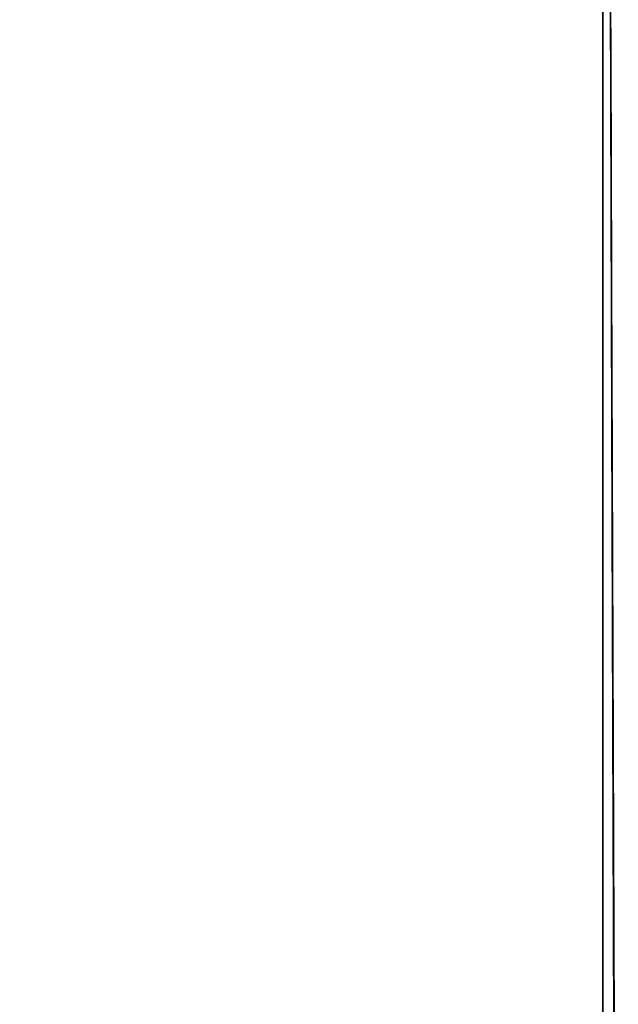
# Model space of a CAD drawing. Header units: metres. Extents: x 209848 to 209928, y 1182430 to 1182563.
# Tile 124 of 256: x 209852.5871 to 209852.6206, y 1182476.0668 to 1182476.1218. Entities that reach past the tile are written whole.
import ezdxf

# ---------------------------------------------------------------- set-up
doc = ezdxf.new("R2010")
doc.units = ezdxf.units.M
doc.header["$MEASUREMENT"] = 0
doc.linetypes.add('DGN Style 2', pattern=[15.036391, 9.021834, -6.014556])
doc.layers.get('0').update_dxf_attribs({"color": 254})

# ---------------------------------------------------------------- blocks, each defined once
blk = doc.blocks.new('*U2')
at = {"color": 3, "linetype": 'Continuous'}
blk.add_line((1.275359, -22.920722), (1.275705, -23.018714), dxfattribs=at)
blk = doc.blocks.new('*U3')
at = {"color": 3, "linetype": 'Continuous'}
for p, q in [((1.275175, -22.842527), (1.275443, -22.941409)), ((1.275443, -22.941409), (1.275778, -23.040286))]:
    blk.add_line(p, q, dxfattribs=at)
blk = doc.blocks.new('*U4')
at = {"color": 3, "linetype": 'Continuous'}
for p, q in [((1.275207, -22.862492), (1.275498, -22.960848)), ((1.275498, -22.960848), (1.275846, -23.059546))]:
    blk.add_line(p, q, dxfattribs=at)
blk = doc.blocks.new('*U5')
at = {"color": 3, "linetype": 'Continuous'}
for p, q in [((1.275182, -22.865094), (1.275518, -22.964994)), ((1.275518, -22.964994), (1.275868, -23.064931))]:
    blk.add_line(p, q, dxfattribs=at)
blk = doc.blocks.new('*U6')
at = {"color": 3, "linetype": 'Continuous'}
blk.add_line((1.275404, -22.930745), (1.275753, -23.032584), dxfattribs=at)
blk = doc.blocks.new('*U7')
at = {"color": 3, "linetype": 'Continuous'}
blk.add_line((1.275413, -22.931117), (1.275743, -23.030106), dxfattribs=at)
blk = doc.blocks.new('*U8')
at = {"color": 3, "linetype": 'Continuous'}
for p, q in [((1.275178, -22.85642), (1.275486, -22.961658)), ((1.275486, -22.961658), (1.275853, -23.066836))]:
    blk.add_line(p, q, dxfattribs=at)
blk = doc.blocks.new('*U9')
at = {"color": 3, "linetype": 'Continuous'}
blk.add_line((1.275, -22.900721), (1.275006, -23.002551), dxfattribs=at)
blk = doc.blocks.new('ATTEMP_2')
at = {"color": 254, "flags": 128}
blk.add_lwpolyline([(0, 1.275), (-13.6, 1.275), (-13.6, -1.275), (0, -1.275), (0, 1.275), (0, 1.275)], dxfattribs=at)
blk = doc.blocks.new('ATTEMP_1')
at = {"color": 254, "rotation": 90}
blk.add_blockref('ATTEMP_2', (0, -18.11), dxfattribs=at)
blk = doc.blocks.new('ATTEMP')
at = {"color": 3, "linetype": 'Continuous'}
for name in ['*U9', '*U8', '*U7', '*U6', '*U4', '*U5', '*U3', '*U2']:
    blk.add_blockref(name, (-8.511171, 0), dxfattribs=at)
at = {"color": 254}
blk.add_blockref('ATTEMP_1', (-8.511171, 0), dxfattribs=at)

msp = doc.modelspace()

# ---------------------------------------------------------------- block references
at = {"color": 1, "linetype": 'DGN Style 2'}
msp.add_blockref('ATTEMP', (209859.855907, 1182499.061067), dxfattribs=at)

doc.saveas('drawing.dxf')
